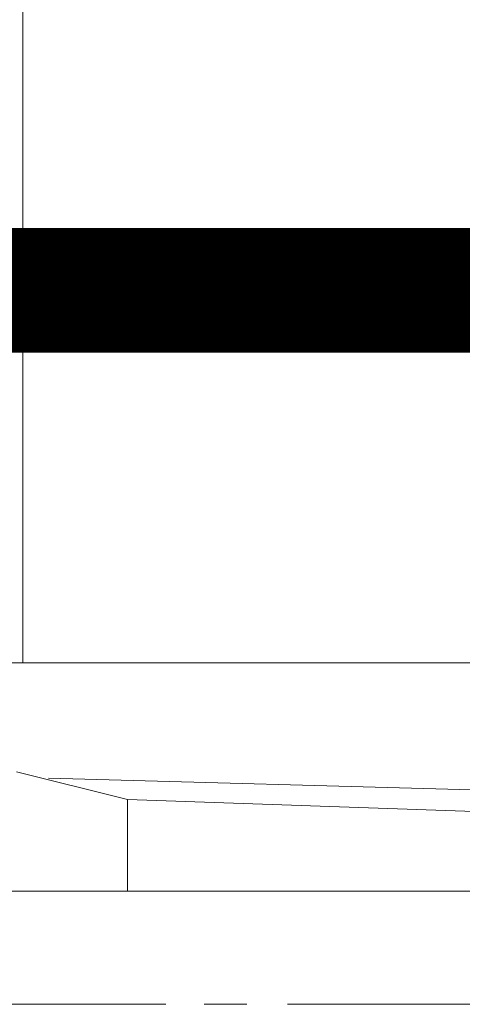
# Model space of a CAD drawing. Header units: inches. Extents: x 709340 to 1075215, y 37864 to 402163.
# Tile 46 of 56: x 850020 to 850198, y 158154 to 158548. Entities that reach past the tile are written whole.
import ezdxf

# ---------------------------------------------------------------- set-up
doc = ezdxf.new("R2010")
doc.units = ezdxf.units.IN
doc.header["$LTSCALE"] = 1800
doc.header["$MEASUREMENT"] = 0
doc.layers.add('1', color=7, linetype='Continuous', lineweight=18)
doc.layers.add('DIM', color=4, linetype='Continuous', lineweight=18)
doc.layers.add('CONDENSATE', color=3, linetype='Continuous')

# ---------------------------------------------------------------- blocks, each defined once
blk = doc.blocks.new('vacp')
at = {"layer": '1', "color": 250}
for p, q in [((32249.61, 160655.49), (32344.57, 160655.49)), ((32360.82, 160655.49), (32377.94, 160655.49)), ((32393.36, 160655.49), (32489.15, 160655.49)), ((32160.66, 160610.2), (33491.79, 160610.2)), ((32408.73, 160610.2), (32408.73, 160573.38)), ((32160.66, 160581.97), (32408.73, 160573.38)), ((32408.73, 160573.38), (32453.21, 160562.28)), ((32160.66, 160572.56), (32440.41, 160564.85)), ((32216.24, 160518.63), (32460.1, 160518.63)), ((32450.69, 160518.63), (32450.69, 160222.63)), ((32276.14, 160369.78), (32371.1, 160369.78)), ((32388.22, 160369.78), (32404.47, 160369.78)), ((32419.89, 160369.78), (32516.55, 160369.78))]:
    blk.add_line(p, q, dxfattribs=at)
blk = doc.blocks.new('A$C5E5E4C4E')
at = {"layer": 'DIM', "color": 250, "const_width": 50}
blk.add_lwpolyline([(0, 6100.46), (21500, 6100.46)], dxfattribs=at)
at = {"layer": 'CONDENSATE', "color": 250, "rotation": 180}
blk.add_blockref('vacp', (38721.33, 166469.78), dxfattribs=at)

msp = doc.modelspace()

# ---------------------------------------------------------------- block references
at = {"layer": 'DIM'}
msp.add_blockref('A$C5E5E4C4E', (843750.91, 152339.48), dxfattribs=at)

doc.saveas('drawing.dxf')
